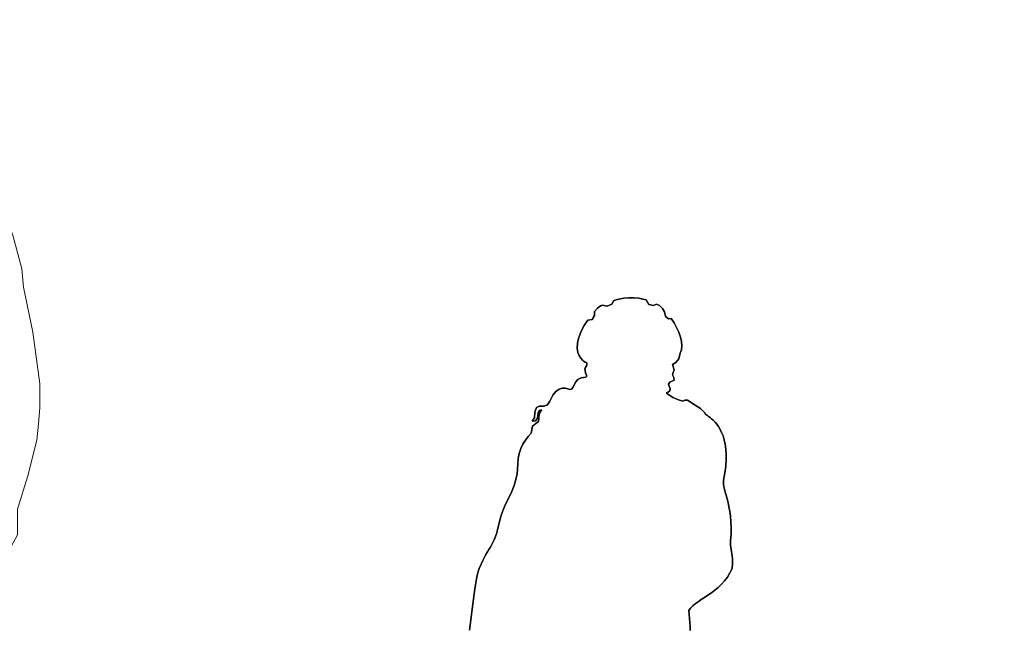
# Model space of a CAD drawing. Header units: millimetres. Extents: x -889928 to -835559, y 137213 to 158342.
# Tile 17 of 19: x -847958 to -845958, y 153045 to 154285. Entities that reach past the tile are written whole.
import ezdxf

# ---------------------------------------------------------------- set-up
doc = ezdxf.new("R2010")
doc.units = ezdxf.units.MM
doc.header["$XCLIPFRAME"] = 2
doc.linetypes.add('Tracejada', pattern=[6.35, 3.175, -3.175])
doc.layers.add('A-DETL-GENF', color=92, linetype='Continuous', lineweight=5)
doc.layers.add('G-ANNO-REFR', color=1, linetype='Tracejada', lineweight=5)
picture_1 = doc.add_image_def('image1.png', size_in_pixel=(1000, 904))
picture_2 = doc.add_image_def('image2.png', size_in_pixel=(1500, 1617))
picture_3 = doc.add_image_def('image3.png', size_in_pixel=(1556, 1639))

# ---------------------------------------------------------------- blocks, each defined once
blk = doc.blocks.new('_HUM_ FIGURAS HUMANAS - mann11-3635053-TRECHO 1 - CORTE ESCADA RAMPA')
at = {"layer": 'A-DETL-GENF'}
for p, q in [((-848245.8, 154175.9), (-848278.3, 154144.3)), ((-848233.1, 154177.9), (-848245.8, 154175.9)), ((-848218.4, 154178.9), (-848233.1, 154177.9)), ((-848153.8, 154162.7), (-848218.4, 154178.9)), ((-848136.8, 154148.9), (-848153.8, 154162.7)), ((-848278.3, 154144.3), (-848299.7, 154117.5)), ((-848107.7, 154088.6), (-848136.8, 154148.9)), ((-848299.7, 154117.5), (-848304.8, 154098.1)), ((-848304.8, 154098.1), (-848297.2, 154051.2)), ((-848107.7, 154078.2), (-848107.7, 154088.6)), ((-848131.4, 153999), (-848107.7, 154078.2)), ((-848297.2, 154051.2), (-848282.3, 153999.4)), ((-848282.3, 153999.4), (-848265.4, 153975.6)), ((-848152, 153959.2), (-848131.4, 153999)), ((-848265.4, 153975.6), (-848260.6, 153957.8)), ((-848260.6, 153957.8), (-848261, 153920.3)), ((-848145.3, 153923.3), (-848152, 153959.2)), ((-848261, 153920.3), (-848262.5, 153918.8)), ((-848067.2, 153898.9), (-848145.3, 153923.3)), ((-848264, 153917.2), (-848349, 153899.4)), ((-848262.5, 153918.8), (-848264, 153917.2)), ((-848349, 153899.4), (-848416.2, 153862.5)), ((-847999.4, 153879.1), (-848067.2, 153898.9)), ((-848416.2, 153862.5), (-848440.1, 153788.4)), ((-847977.4, 153861.6), (-847999.4, 153879.1)), ((-847971.9, 153847.3), (-847977.4, 153861.6)), ((-847953.6, 153778.4), (-847971.9, 153847.3)), ((-848440.1, 153788.4), (-848443.5, 153701.2)), ((-847950.6, 153741.3), (-847953.6, 153778.4)), ((-847931.5, 153650.3), (-847950.6, 153741.3)), ((-848443.5, 153701.2), (-848460.6, 153644.3)), ((-848460.6, 153644.3), (-848480.1, 153588.6)), ((-848050.9, 153610), (-848041.9, 153646.4)), ((-848041.9, 153646.4), (-848035.8, 153646.4)), ((-848035.8, 153646.4), (-848029.7, 153646.4)), ((-848029.7, 153646.4), (-848023.6, 153511.9)), ((-847917.1, 153545), (-847931.5, 153650.3)), ((-848060.1, 153573.4), (-848050.9, 153610)), ((-848480.1, 153588.6), (-848480.1, 153564.3)), ((-848480.1, 153564.3), (-848480.1, 153539.9)), ((-848060.1, 153544.5), (-848060.1, 153573.4)), ((-848480.1, 153539.9), (-848487.5, 153503.5)), ((-848060.1, 153515.6), (-848060.1, 153544.5)), ((-847917.1, 153497.3), (-847917.1, 153545)), ((-848487.5, 153503.5), (-848495.3, 153466.9)), ((-848063.2, 153488.2), (-848062.8, 153503.7)), ((-848062.8, 153503.7), (-848060.1, 153515.6)), ((-848023.6, 153511.9), (-848035.8, 153387.8)), ((-848053, 153437.3), (-848063.2, 153488.2)), ((-847920.2, 153463.9), (-847917.1, 153497.3)), ((-848495.3, 153466.9), (-848501.7, 153425.9)), ((-847923.2, 153430.4), (-847920.2, 153463.9)), ((-848391.8, 153447.1), (-848391.8, 153451.7)), ((-848391.8, 153451.7), (-848387.3, 153451.7)), ((-848391.8, 153442.6), (-848391.8, 153447.1)), ((-848387.3, 153442.6), (-848391.8, 153442.6)), ((-848387.3, 153451.7), (-848382.7, 153451.7)), ((-848382.7, 153442.6), (-848387.3, 153442.6)), ((-848382.7, 153451.7), (-848382.7, 153447.1)), ((-848382.7, 153447.1), (-848382.7, 153442.6)), ((-848501.7, 153425.9), (-848507.4, 153387.8)), ((-848044.9, 153387.8), (-848053, 153437.3)), ((-847941.6, 153358.4), (-847923.2, 153430.4)), ((-848507.4, 153387.8), (-848504.2, 153367.9)), ((-848040.4, 153387.8), (-848044.9, 153387.8)), ((-848035.8, 153387.8), (-848040.4, 153387.8)), ((-848504.2, 153367.9), (-848501.4, 153351.3)), ((-848510.5, 153345.2), (-848518.7, 153317.9)), ((-848505.9, 153348.2), (-848510.5, 153345.2)), ((-848501.4, 153351.3), (-848505.9, 153348.2)), ((-847962.8, 153290.4), (-847941.6, 153358.4)), ((-848464.8, 153304.1), (-848458.8, 153320.9)), ((-848458.8, 153320.9), (-848438.4, 153329.2)), ((-848438.4, 153329.2), (-848416.2, 153336.1)), ((-848416.2, 153336.1), (-848427, 153302.3)), ((-848518.7, 153317.9), (-848519.6, 153284.3)), ((-848470.9, 153287.4), (-848464.8, 153304.1)), ((-848427, 153302.3), (-848440.5, 153272.2)), ((-848029.1, 153296.4), (-848026.7, 153305.6)), ((-848026.7, 153305.6), (-848018.4, 153300.1)), ((-848018.4, 153300.1), (-848017.5, 153287.4)), ((-848519.6, 153284.3), (-848497.1, 153261.3)), ((-848466.9, 153274.5), (-848470.9, 153287.4)), ((-848026.7, 153287.4), (-848029.1, 153296.4)), ((-848024.5, 153285.7), (-848026.7, 153287.4)), ((-848020.6, 153284.3), (-848024.5, 153285.7)), ((-848019.1, 153285.9), (-848020.6, 153284.3)), ((-848017.5, 153287.4), (-848019.1, 153285.9)), ((-847962.8, 153264.6), (-847962.8, 153290.4)), ((-848497.1, 153261.3), (-848458.8, 153250.9)), ((-848452.7, 153272.2), (-848466.9, 153274.5)), ((-848456.9, 153263.6), (-848452.7, 153272.2)), ((-848455.7, 153253.9), (-848456.9, 153263.6)), ((-848440.5, 153272.2), (-848449.1, 153237)), ((-847962.8, 153238.7), (-847962.8, 153264.6)), ((-848458.8, 153250.9), (-848457.2, 153252.4)), ((-848457.2, 153252.4), (-848455.7, 153253.9)), ((-848008.3, 153238), (-847999.3, 153241.7)), ((-847999.3, 153241.7), (-847999.3, 153235.7)), ((-848449.1, 153237), (-848455.7, 153202.2)), ((-848014.5, 153232.6), (-848008.3, 153238)), ((-848013.4, 153226.9), (-848014.5, 153232.6)), ((-848011.5, 153223.5), (-848013.4, 153226.9)), ((-848006, 153223.6), (-848011.5, 153223.5)), ((-847999.3, 153229.6), (-848006, 153223.6)), ((-847999.3, 153235.7), (-847999.3, 153229.6)), ((-847975.7, 153215.1), (-847962.8, 153238.7)), ((-848455.7, 153202.2), (-848422.9, 153183.9)), ((-847990.2, 153193.1), (-847975.7, 153215.1)), ((-848422.9, 153183.9), (-848413.1, 153141.3)), ((-848017.5, 153165.7), (-848007.1, 153183.9)), ((-848007.1, 153183.9), (-847990.2, 153193.1)), ((-848244.7, 153070.2), (-848236.6, 153162.6)), ((-848236.6, 153162.6), (-848230.5, 153162.6)), ((-848230.5, 153162.6), (-848224.5, 153162.6)), ((-848224.5, 153162.6), (-848218.3, 153085)), ((-848048, 153159.6), (-848033.3, 153163.5)), ((-848033.3, 153163.5), (-848017.5, 153165.7)), ((-848413.1, 153141.3), (-848418.1, 153112.7)), ((-848057.6, 153125.2), (-848048, 153159.6)), ((-848057.1, 153080.5), (-848057.6, 153125.2)), ((-848418.1, 153112.7), (-848419.2, 153080.5)), ((-848419.2, 153080.5), (-848425.4, 153012.4)), ((-848218.3, 153085), (-848221.4, 153001.4)), ((-848064.7, 153018.3), (-848057.1, 153080.5)), ((-848261, 152980.1), (-848244.7, 153070.2)), ((-848425.4, 153012.4), (-848425.3, 152937.5)), ((-848221.4, 153001.4), (-848216.1, 152956.8)), ((-848072.3, 152955.7), (-848064.7, 153018.3)), ((-848270.4, 152936.2), (-848261, 152980.1)), ((-848216.1, 152956.8), (-848218.4, 152907)), ((-848072.3, 152929.8), (-848072.3, 152955.7)), ((-848425.3, 152937.5), (-848413.2, 152849.6)), ((-848270.1, 152885.7), (-848270.4, 152936.2)), ((-848072.3, 152904), (-848072.3, 152929.8)), ((-848218.4, 152907), (-848219.7, 152802.9)), ((-848078.2, 152836), (-848072.3, 152904)), ((-848248.1, 152796.1), (-848270.1, 152885.7)), ((-848413.2, 152849.6), (-848388.8, 152776.2)), ((-848084.5, 152767.1), (-848078.2, 152836)), ((-848219.7, 152802.9), (-848224.5, 152694)), ((-848238.8, 152711.1), (-848248.1, 152796.1)), ((-848388.8, 152776.2), (-848379.5, 152729.8)), ((-848104.1, 152655.7), (-848084.5, 152767.1)), ((-848379.5, 152729.8), (-848370.5, 152681.9)), ((-848236.6, 152691), (-848238.8, 152711.1)), ((-848370.5, 152681.9), (-848351.8, 152603.7)), ((-848232.1, 152691), (-848236.6, 152691)), ((-848227.5, 152691), (-848232.1, 152691)), ((-848226, 152692.5), (-848227.5, 152691)), ((-848224.5, 152694), (-848226, 152692.5)), ((-848124, 152551), (-848104.1, 152655.7)), ((-848351.8, 152603.7), (-848343.1, 152450.6)), ((-848125.6, 152508.4), (-848124, 152551)), ((-848127.1, 152465.8), (-848125.6, 152508.4)), ((-848139.3, 152459.7), (-848133.1, 152463.1)), ((-848133.1, 152463.1), (-848127.1, 152465.8)), ((-848343.1, 152450.6), (-848364.1, 152430.1)), ((-848139.3, 152436.9), (-848139.3, 152459.7)), ((-848367.5, 152423.2), (-848399.6, 152403.2)), ((-848364.1, 152430.1), (-848367.5, 152423.2)), ((-848139.3, 152414.1), (-848139.3, 152436.9)), ((-848399.6, 152403.2), (-848413.2, 152390.2)), ((-848148.4, 152405), (-848143.8, 152409.5)), ((-848145.4, 152378.6), (-848148.4, 152405)), ((-848143.8, 152409.5), (-848139.3, 152414.1)), ((-848413.2, 152390.2), (-848434.4, 152359.3)), ((-848338.4, 152350.2), (-848308.9, 152371.5)), ((-848308.9, 152371.5), (-848281.9, 152371.5)), ((-848281.9, 152371.5), (-848266.1, 152369.1)), ((-848266.1, 152369.1), (-848270.1, 152356.3)), ((-848140.6, 152362.6), (-848145.4, 152378.6)), ((-848138.2, 152356.3), (-848140.6, 152362.6)), ((-848434.4, 152359.3), (-848430.4, 152350.2)), ((-848430.4, 152350.2), (-848338.4, 152350.2)), ((-848270.1, 152356.3), (-848268.6, 152354.8)), ((-848268.6, 152354.8), (-848263.2, 152350.2)), ((-848263.2, 152350.2), (-848174.3, 152350.2)), ((-848174.3, 152350.2), (-848145.4, 152350)), ((-848145.4, 152350), (-848138.2, 152356.3))]:
    blk.add_line(p, q, dxfattribs=at)
blk = doc.blocks.new('CICLISTA DEFRENTE - CICLISTA DEFRENTE-3531129-TRECHO 1 - CORTE ESCADA RAMPA')
at = {"layer": 'A-DETL-GENF', "lineweight": 25}
for p, q in [((-846778.3, 153703.2), (-846784.6, 153698.9)), ((-846784.6, 153698.9), (-846778.3, 153703.2)), ((-846774.4, 153705.2), (-846778.3, 153703.2)), ((-846778.3, 153703.2), (-846774.4, 153705.2)), ((-846764.9, 153702.9), (-846774.4, 153705.2)), ((-846774.4, 153705.2), (-846764.9, 153702.9)), ((-846755.2, 153706.7), (-846764.9, 153702.9)), ((-846764.9, 153702.9), (-846755.2, 153706.7)), ((-846750.9, 153714.2), (-846755.2, 153706.7)), ((-846755.2, 153706.7), (-846750.9, 153714.2)), ((-846741.3, 153717.1), (-846750.9, 153714.2)), ((-846750.9, 153714.2), (-846741.3, 153717.1)), ((-846731, 153718.8), (-846741.3, 153717.1)), ((-846741.3, 153717.1), (-846731, 153718.8)), ((-846720.4, 153719.6), (-846731, 153718.8)), ((-846731, 153718.8), (-846720.4, 153719.6)), ((-846710.1, 153719.5), (-846720.4, 153719.6)), ((-846720.4, 153719.6), (-846710.1, 153719.5)), ((-846700.5, 153718.8), (-846710.1, 153719.5)), ((-846710.1, 153719.5), (-846700.5, 153718.8)), ((-846692, 153717.4), (-846700.5, 153718.8)), ((-846700.5, 153718.8), (-846692, 153717.4)), ((-846685.2, 153715.7), (-846692, 153717.4)), ((-846692, 153717.4), (-846685.2, 153715.7)), ((-846679.9, 153706.5), (-846685.2, 153715.7)), ((-846685.2, 153715.7), (-846679.9, 153706.5)), ((-846670.7, 153704.1), (-846679.9, 153706.5)), ((-846679.9, 153706.5), (-846670.7, 153704.1)), ((-846664.7, 153707.2), (-846670.7, 153704.1)), ((-846670.7, 153704.1), (-846664.7, 153707.2)), ((-846658.7, 153704.2), (-846664.7, 153707.2)), ((-846664.7, 153707.2), (-846658.7, 153704.2)), ((-846652.6, 153698.2), (-846658.7, 153704.2)), ((-846658.7, 153704.2), (-846652.6, 153698.2)), ((-846790.3, 153684), (-846795.1, 153675.8)), ((-846795.1, 153675.8), (-846790.3, 153684)), ((-846784.6, 153698.9), (-846790.6, 153691.8)), ((-846790.6, 153691.8), (-846784.6, 153698.9)), ((-846790.6, 153691.8), (-846790.3, 153684)), ((-846790.3, 153684), (-846790.6, 153691.8)), ((-846648, 153691.6), (-846652.6, 153698.2)), ((-846652.6, 153698.2), (-846648, 153691.6)), ((-846646, 153682.1), (-846648, 153691.6)), ((-846648, 153691.6), (-846646, 153682.1)), ((-846639.9, 153677.2), (-846646, 153682.1)), ((-846646, 153682.1), (-846639.9, 153677.2)), ((-846811.6, 153663.7), (-846815.7, 153655.9)), ((-846815.7, 153655.9), (-846811.6, 153663.7)), ((-846807.6, 153670), (-846811.6, 153663.7)), ((-846811.6, 153663.7), (-846807.6, 153670)), ((-846804.1, 153674.3), (-846807.6, 153670)), ((-846807.6, 153670), (-846804.1, 153674.3)), ((-846795.1, 153675.8), (-846804.1, 153674.3)), ((-846804.1, 153674.3), (-846795.1, 153675.8)), ((-846634.4, 153677.7), (-846639.9, 153677.2)), ((-846639.9, 153677.2), (-846634.4, 153677.7)), ((-846628.8, 153668.8), (-846634.4, 153677.7)), ((-846634.4, 153677.7), (-846628.8, 153668.8)), ((-846623.7, 153659.5), (-846628.8, 153668.8)), ((-846628.8, 153668.8), (-846623.7, 153659.5)), ((-846819.6, 153646.9), (-846822.8, 153637.3)), ((-846822.8, 153637.3), (-846819.6, 153646.9)), ((-846815.7, 153655.9), (-846819.6, 153646.9)), ((-846819.6, 153646.9), (-846815.7, 153655.9)), ((-846619.3, 153649.8), (-846623.7, 153659.5)), ((-846623.7, 153659.5), (-846619.3, 153649.8)), ((-846615.9, 153640.2), (-846619.3, 153649.8)), ((-846619.3, 153649.8), (-846615.9, 153640.2)), ((-846613.6, 153630.8), (-846615.9, 153640.2)), ((-846615.9, 153640.2), (-846613.6, 153630.8)), ((-846824.9, 153627.4), (-846825.6, 153617.6)), ((-846825.6, 153617.6), (-846824.9, 153627.4)), ((-846822.8, 153637.3), (-846824.9, 153627.4)), ((-846824.9, 153627.4), (-846822.8, 153637.3)), ((-846612.7, 153622.1), (-846613.6, 153630.8)), ((-846613.6, 153630.8), (-846612.7, 153622.1)), ((-846613.5, 153614.2), (-846612.7, 153622.1)), ((-846612.7, 153622.1), (-846613.5, 153614.2)), ((-846825.6, 153617.6), (-846824.4, 153608.5)), ((-846824.4, 153608.5), (-846825.6, 153617.6)), ((-846824.4, 153608.5), (-846821.8, 153602.6)), ((-846821.8, 153602.6), (-846824.4, 153608.5)), ((-846821.8, 153602.6), (-846818.5, 153597.2)), ((-846818.5, 153597.2), (-846821.8, 153602.6)), ((-846619.1, 153595.6), (-846616.2, 153607.5)), ((-846616.2, 153607.5), (-846619.1, 153595.6)), ((-846616.2, 153607.5), (-846613.5, 153614.2)), ((-846613.5, 153614.2), (-846616.2, 153607.5)), ((-846818.5, 153597.2), (-846815, 153593.2)), ((-846815, 153593.2), (-846818.5, 153597.2)), ((-846815, 153593.2), (-846812.5, 153591.1)), ((-846812.5, 153591.1), (-846815, 153593.2)), ((-846812.5, 153591.1), (-846809.5, 153589.3)), ((-846809.5, 153589.3), (-846812.5, 153591.1)), ((-846809.8, 153576.5), (-846806, 153583.5)), ((-846806.1, 153583.3), (-846809.8, 153576.5)), ((-846809.5, 153589.3), (-846806.2, 153587.6)), ((-846806.2, 153587.6), (-846809.5, 153589.3)), ((-846806.2, 153587.6), (-846806.2, 153585.6)), ((-846806.2, 153585.6), (-846806.2, 153587.6)), ((-846806.2, 153585.6), (-846806.1, 153583.3)), ((-846806.2, 153584.1), (-846806.2, 153585.6)), ((-846806, 153583.5), (-846806.2, 153584.1)), ((-846632.2, 153584.2), (-846625.5, 153588.2)), ((-846625.5, 153588.2), (-846632.2, 153584.2)), ((-846628.4, 153573.3), (-846632.2, 153584.2)), ((-846632.2, 153584.2), (-846628.4, 153573.3)), ((-846625.5, 153588.2), (-846619.1, 153595.6)), ((-846619.1, 153595.6), (-846625.5, 153588.2)), ((-846809.8, 153576.5), (-846808.4, 153567.8)), ((-846808.4, 153567.8), (-846809.8, 153576.5)), ((-846808.4, 153567.8), (-846806.3, 153560.8)), ((-846806.3, 153560.8), (-846808.4, 153567.8)), ((-846806.3, 153560.8), (-846808.1, 153558.4)), ((-846808.1, 153558.4), (-846806.3, 153560.8)), ((-846632.2, 153563.7), (-846630.8, 153568)), ((-846630.8, 153568), (-846632.2, 153563.7)), ((-846629.5, 153558.1), (-846632.2, 153563.7)), ((-846632.2, 153563.7), (-846629.5, 153558.1)), ((-846630.8, 153568), (-846628.4, 153573.3)), ((-846628.4, 153573.3), (-846630.8, 153568)), ((-846831.9, 153542.6), (-846834.5, 153537.5)), ((-846834.5, 153537.5), (-846831.9, 153542.6)), ((-846828.7, 153548.4), (-846831.9, 153542.6)), ((-846831.9, 153542.6), (-846828.7, 153548.4)), ((-846824.1, 153553.7), (-846828.7, 153548.4)), ((-846828.7, 153548.4), (-846824.1, 153553.7)), ((-846817.5, 153557.4), (-846824.1, 153553.7)), ((-846824.1, 153553.7), (-846817.5, 153557.4)), ((-846808.1, 153558.4), (-846817.5, 153557.4)), ((-846817.5, 153557.4), (-846808.1, 153558.4)), ((-846639.9, 153544.6), (-846637.6, 153548.5)), ((-846637.6, 153548.5), (-846639.9, 153544.6)), ((-846638.6, 153540.3), (-846639.9, 153544.6)), ((-846639.9, 153544.6), (-846638.6, 153540.3)), ((-846636.7, 153535.9), (-846638.6, 153540.3)), ((-846638.6, 153540.3), (-846636.7, 153535.9)), ((-846637.6, 153548.5), (-846628.8, 153552.7)), ((-846628.8, 153552.7), (-846637.6, 153548.5)), ((-846628.8, 153552.7), (-846629.5, 153558.1)), ((-846629.5, 153558.1), (-846628.8, 153552.7)), ((-846875, 153521.8), (-846880.9, 153509.7)), ((-846880.9, 153509.7), (-846875, 153521.8)), ((-846868.7, 153529.8), (-846875, 153521.8)), ((-846875, 153521.8), (-846868.7, 153529.8)), ((-846862.2, 153534.4), (-846868.7, 153529.8)), ((-846868.7, 153529.8), (-846862.2, 153534.4)), ((-846855.9, 153536.4), (-846862.2, 153534.4)), ((-846862.2, 153534.4), (-846855.9, 153536.4)), ((-846850, 153536.4), (-846855.9, 153536.4)), ((-846855.9, 153536.4), (-846850, 153536.4)), ((-846844.8, 153535.3), (-846850, 153536.4)), ((-846850, 153536.4), (-846844.8, 153535.3)), ((-846840.4, 153533.8), (-846844.8, 153535.3)), ((-846844.8, 153535.3), (-846840.4, 153533.8)), ((-846837.1, 153534.2), (-846840.4, 153533.8)), ((-846840.4, 153533.8), (-846837.1, 153534.2)), ((-846834.5, 153537.5), (-846837.1, 153534.2)), ((-846837.1, 153534.2), (-846834.5, 153537.5)), ((-846644, 153526.1), (-846637.4, 153531.1)), ((-846637.4, 153531.1), (-846644, 153526.1)), ((-846631.6, 153517.1), (-846644, 153526.1)), ((-846644, 153526.1), (-846631.6, 153517.1)), ((-846637.4, 153531.1), (-846636.7, 153535.9)), ((-846636.7, 153535.9), (-846637.4, 153531.1)), ((-846886.6, 153502), (-846894.2, 153499.9)), ((-846894.2, 153499.9), (-846886.6, 153502)), ((-846880.9, 153509.7), (-846886.6, 153502)), ((-846886.6, 153502), (-846880.9, 153509.7)), ((-846619.8, 153512.4), (-846631.6, 153517.1)), ((-846631.6, 153517.1), (-846619.8, 153512.4)), ((-846610.7, 153510.1), (-846619.8, 153512.4)), ((-846619.8, 153512.4), (-846610.7, 153510.1)), ((-846606.6, 153511.9), (-846610.7, 153510.1)), ((-846610.7, 153510.1), (-846606.6, 153511.9)), ((-846604, 153512), (-846606.6, 153511.9)), ((-846606.6, 153511.9), (-846604, 153512)), ((-846601.7, 153511.8), (-846604, 153512)), ((-846604, 153512), (-846601.7, 153511.8)), ((-846585.6, 153502.1), (-846601.7, 153511.8)), ((-846601.7, 153511.8), (-846585.6, 153502.1)), ((-846575.4, 153495), (-846585.6, 153502.1)), ((-846585.6, 153502.1), (-846575.4, 153495)), ((-846911.6, 153487.4), (-846912.2, 153476.1)), ((-846912.2, 153476.1), (-846911.6, 153487.4)), ((-846908.5, 153497.1), (-846911.6, 153487.4)), ((-846911.6, 153487.4), (-846908.5, 153497.1)), ((-846902.1, 153499.5), (-846908.5, 153497.1)), ((-846908.5, 153497.1), (-846902.1, 153499.5)), ((-846906.8, 153474.2), (-846905.5, 153480.4)), ((-846905.5, 153480.4), (-846906.8, 153474.2)), ((-846905.5, 153480.4), (-846904.6, 153486.7)), ((-846904.6, 153486.7), (-846905.5, 153480.4)), ((-846904.6, 153486.7), (-846902.6, 153491.3)), ((-846902.6, 153491.3), (-846904.6, 153486.7)), ((-846902.8, 153484.5), (-846903.2, 153475.6)), ((-846903.2, 153475.6), (-846902.8, 153484.5)), ((-846898, 153492.4), (-846902.8, 153484.5)), ((-846902.8, 153484.5), (-846898, 153492.4)), ((-846902.6, 153491.3), (-846898, 153492.4)), ((-846898, 153492.4), (-846902.6, 153491.3)), ((-846894.2, 153499.9), (-846902.1, 153499.5)), ((-846902.1, 153499.5), (-846894.2, 153499.9)), ((-846569.4, 153489.8), (-846575.4, 153495)), ((-846575.4, 153495), (-846569.4, 153489.8)), ((-846566.3, 153485.9), (-846569.4, 153489.8)), ((-846569.4, 153489.8), (-846566.3, 153485.9)), ((-846564.6, 153482.8), (-846566.3, 153485.9)), ((-846566.3, 153485.9), (-846564.6, 153482.8)), ((-846563.1, 153481.9), (-846564.6, 153482.8)), ((-846564.6, 153482.8), (-846563.1, 153481.9)), ((-846561, 153480.6), (-846563.1, 153481.9)), ((-846563.1, 153481.9), (-846561, 153480.6)), ((-846558.5, 153479), (-846561, 153480.6)), ((-846561, 153480.6), (-846558.5, 153479)), ((-846912.2, 153476.1), (-846917.2, 153469.1)), ((-846917.2, 153469.1), (-846912.2, 153476.1)), ((-846917.2, 153469.1), (-846910.3, 153469.8)), ((-846910.3, 153469.8), (-846917.2, 153469.1)), ((-846909.7, 153464.8), (-846916.2, 153459)), ((-846916.2, 153459), (-846909.7, 153464.8)), ((-846910.3, 153469.8), (-846906.8, 153474.2)), ((-846906.8, 153474.2), (-846910.3, 153469.8)), ((-846904.4, 153468.7), (-846909.7, 153464.8)), ((-846909.7, 153464.8), (-846904.4, 153468.7)), ((-846903.2, 153475.6), (-846904.4, 153468.7)), ((-846904.4, 153468.7), (-846903.2, 153475.6)), ((-846555.7, 153476.9), (-846558.5, 153479)), ((-846558.5, 153479), (-846555.7, 153476.9)), ((-846552.5, 153474.3), (-846555.7, 153476.9)), ((-846555.7, 153476.9), (-846552.5, 153474.3)), ((-846549.1, 153471.2), (-846552.5, 153474.3)), ((-846552.5, 153474.3), (-846549.1, 153471.2)), ((-846545.6, 153467.5), (-846549.1, 153471.2)), ((-846549.1, 153471.2), (-846545.6, 153467.5)), ((-846542.1, 153463.2), (-846545.6, 153467.5)), ((-846545.6, 153467.5), (-846542.1, 153463.2)), ((-846538.6, 153458.3), (-846542.1, 153463.2)), ((-846542.1, 153463.2), (-846538.6, 153458.3)), ((-846919.4, 153444.8), (-846925.1, 153438.3)), ((-846925.1, 153438.3), (-846919.4, 153444.8)), ((-846916.2, 153459), (-846919.4, 153444.8)), ((-846919.4, 153444.8), (-846916.2, 153459)), ((-846535.3, 153452.7), (-846538.6, 153458.3)), ((-846538.6, 153458.3), (-846535.3, 153452.7)), ((-846532.1, 153446.3), (-846535.3, 153452.7)), ((-846535.3, 153452.7), (-846532.1, 153446.3)), ((-846529.3, 153439.2), (-846532.1, 153446.3)), ((-846532.1, 153446.3), (-846529.3, 153439.2)), ((-846935.9, 153422.6), (-846940.3, 153413.5)), ((-846940.3, 153413.5), (-846935.9, 153422.6)), ((-846930.7, 153430.8), (-846935.9, 153422.6)), ((-846935.9, 153422.6), (-846930.7, 153430.8)), ((-846925.1, 153438.3), (-846930.7, 153430.8)), ((-846930.7, 153430.8), (-846925.1, 153438.3)), ((-846526.9, 153431.2), (-846529.3, 153439.2)), ((-846529.3, 153439.2), (-846526.9, 153431.2)), ((-846524.9, 153422.4), (-846526.9, 153431.2)), ((-846526.9, 153431.2), (-846524.9, 153422.4)), ((-846523.6, 153412.7), (-846524.9, 153422.4)), ((-846524.9, 153422.4), (-846523.6, 153412.7)), ((-846943.7, 153403.8), (-846945.8, 153393.5)), ((-846945.8, 153393.5), (-846943.7, 153403.8)), ((-846940.3, 153413.5), (-846943.7, 153403.8)), ((-846943.7, 153403.8), (-846940.3, 153413.5)), ((-846522.8, 153402.1), (-846523.6, 153412.7)), ((-846523.6, 153412.7), (-846522.8, 153402.1)), ((-846522.8, 153390.5), (-846522.8, 153402.1)), ((-846522.8, 153402.1), (-846522.8, 153390.5)), ((-846946.3, 153382.7), (-846946.8, 153372.1)), ((-846946.8, 153372.1), (-846946.3, 153382.7)), ((-846945.8, 153393.5), (-846946.3, 153382.7)), ((-846946.3, 153382.7), (-846945.8, 153393.5)), ((-846523.6, 153377.9), (-846522.8, 153390.5)), ((-846522.8, 153390.5), (-846523.6, 153377.9)), ((-846947.8, 153362.5), (-846949.4, 153353.8)), ((-846949.4, 153353.8), (-846947.8, 153362.5)), ((-846946.8, 153372.1), (-846947.8, 153362.5)), ((-846947.8, 153362.5), (-846946.8, 153372.1)), ((-846528.1, 153349.4), (-846525.4, 153364.2)), ((-846525.4, 153364.2), (-846528.1, 153349.4)), ((-846525.4, 153364.2), (-846523.6, 153377.9)), ((-846523.6, 153377.9), (-846525.4, 153364.2)), ((-846951.3, 153345.8), (-846953.5, 153338.5)), ((-846953.5, 153338.5), (-846951.3, 153345.8)), ((-846949.4, 153353.8), (-846951.3, 153345.8)), ((-846951.3, 153345.8), (-846949.4, 153353.8)), ((-846528.6, 153345.5), (-846528.1, 153349.4)), ((-846528.1, 153349.4), (-846528.6, 153345.5)), ((-846528.5, 153341.2), (-846528.6, 153345.5)), ((-846528.6, 153345.5), (-846528.5, 153341.2)), ((-846527.7, 153336.5), (-846528.5, 153341.2)), ((-846528.5, 153341.2), (-846527.7, 153336.5)), ((-846958.9, 153325.3), (-846961.8, 153319.1)), ((-846961.8, 153319.1), (-846958.9, 153325.3)), ((-846956.1, 153331.7), (-846958.9, 153325.3)), ((-846958.9, 153325.3), (-846956.1, 153331.7)), ((-846953.5, 153338.5), (-846956.1, 153331.7)), ((-846956.1, 153331.7), (-846953.5, 153338.5)), ((-846526.5, 153331.2), (-846527.7, 153336.5)), ((-846527.7, 153336.5), (-846526.5, 153331.2)), ((-846525, 153325.4), (-846526.5, 153331.2)), ((-846526.5, 153331.2), (-846525, 153325.4)), ((-846523.2, 153318.9), (-846525, 153325.4)), ((-846525, 153325.4), (-846523.2, 153318.9)), ((-846971, 153300.6), (-846974, 153294)), ((-846974, 153294), (-846971, 153300.6)), ((-846967.9, 153306.9), (-846971, 153300.6)), ((-846971, 153300.6), (-846967.9, 153306.9)), ((-846964.8, 153313), (-846967.9, 153306.9)), ((-846967.9, 153306.9), (-846964.8, 153313)), ((-846961.8, 153319.1), (-846964.8, 153313)), ((-846964.8, 153313), (-846961.8, 153319.1)), ((-846521.2, 153311.8), (-846523.2, 153318.9)), ((-846523.2, 153318.9), (-846521.2, 153311.8)), ((-846519.2, 153304), (-846521.2, 153311.8)), ((-846521.2, 153311.8), (-846519.2, 153304)), ((-846517.3, 153295.5), (-846519.2, 153304)), ((-846519.2, 153304), (-846517.3, 153295.5)), ((-846976.9, 153287.1), (-846979.5, 153279.5)), ((-846979.5, 153279.5), (-846976.9, 153287.1)), ((-846974, 153294), (-846976.9, 153287.1)), ((-846976.9, 153287.1), (-846974, 153294)), ((-846515.6, 153286.2), (-846517.3, 153295.5)), ((-846517.3, 153295.5), (-846515.6, 153286.2)), ((-846514.2, 153276.1), (-846515.6, 153286.2)), ((-846515.6, 153286.2), (-846514.2, 153276.1)), ((-846984.1, 153262.3), (-846986.6, 153251.7)), ((-846986.6, 153251.7), (-846984.1, 153262.3)), ((-846982, 153271.3), (-846984.1, 153262.3)), ((-846984.1, 153262.3), (-846982, 153271.3)), ((-846979.5, 153279.5), (-846982, 153271.3)), ((-846982, 153271.3), (-846979.5, 153279.5)), ((-846513.3, 153265.1), (-846514.2, 153276.1)), ((-846514.2, 153276.1), (-846513.3, 153265.1)), ((-846512.8, 153253.2), (-846513.3, 153265.1)), ((-846513.3, 153265.1), (-846512.8, 153253.2)), ((-846989.1, 153242.7), (-846991.6, 153235.1)), ((-846991.6, 153235.1), (-846989.1, 153242.7)), ((-846986.6, 153251.7), (-846989.1, 153242.7)), ((-846989.1, 153242.7), (-846986.6, 153251.7)), ((-846514, 153226.6), (-846513, 153240.4)), ((-846513, 153240.4), (-846514, 153226.6)), ((-846513, 153240.4), (-846512.8, 153253.2)), ((-846512.8, 153253.2), (-846513, 153240.4)), ((-846996.8, 153222.9), (-846999.5, 153217.8)), ((-846999.5, 153217.8), (-846996.8, 153222.9)), ((-846994.2, 153228.5), (-846996.8, 153222.9)), ((-846996.8, 153222.9), (-846994.2, 153228.5)), ((-846991.6, 153235.1), (-846994.2, 153228.5)), ((-846994.2, 153228.5), (-846991.6, 153235.1)), ((-846513.8, 153217.5), (-846514, 153226.6)), ((-846514, 153226.6), (-846513.8, 153217.5)), ((-847007.9, 153203.8), (-847010.9, 153198.7)), ((-847010.9, 153198.7), (-847007.9, 153203.8)), ((-847005, 153208.5), (-847007.9, 153203.8)), ((-847007.9, 153203.8), (-847005, 153208.5)), ((-847002.2, 153213.1), (-847005, 153208.5)), ((-847005, 153208.5), (-847002.2, 153213.1)), ((-846999.5, 153217.8), (-847002.2, 153213.1)), ((-847002.2, 153213.1), (-846999.5, 153217.8)), ((-846512.7, 153208.6), (-846513.8, 153217.5)), ((-846513.8, 153217.5), (-846512.7, 153208.6)), ((-846511.3, 153199.7), (-846512.7, 153208.6)), ((-846512.7, 153208.6), (-846511.3, 153199.7)), ((-847017.4, 153186.4), (-847020.8, 153178.8)), ((-847020.8, 153178.8), (-847017.4, 153186.4)), ((-847014.1, 153193), (-847017.4, 153186.4)), ((-847017.4, 153186.4), (-847014.1, 153193)), ((-847010.9, 153198.7), (-847014.1, 153193)), ((-847014.1, 153193), (-847010.9, 153198.7)), ((-846510.2, 153190.6), (-846511.3, 153199.7)), ((-846511.3, 153199.7), (-846510.2, 153190.6)), ((-846510.8, 153170.3), (-846509.8, 153180.8)), ((-846509.8, 153180.8), (-846510.8, 153170.3)), ((-846509.8, 153180.8), (-846510.2, 153190.6)), ((-846510.2, 153190.6), (-846509.8, 153180.8)), ((-847024.5, 153169.8), (-847028.2, 153159.2)), ((-847028.2, 153159.2), (-847024.5, 153169.8)), ((-847020.8, 153178.8), (-847024.5, 153169.8)), ((-847024.5, 153169.8), (-847020.8, 153178.8)), ((-846520.4, 153152.5), (-846515.2, 153161)), ((-846515.2, 153161), (-846520.4, 153152.5)), ((-846515.2, 153161), (-846510.8, 153170.3)), ((-846510.8, 153170.3), (-846515.2, 153161)), ((-847030.9, 153145.3), (-847032.2, 153137)), ((-847032.2, 153137), (-847030.9, 153145.3)), ((-847029.6, 153152.7), (-847030.9, 153145.3)), ((-847030.9, 153145.3), (-847029.6, 153152.7)), ((-847028.2, 153159.2), (-847029.6, 153152.7)), ((-847029.6, 153152.7), (-847028.2, 153159.2)), ((-846532.4, 153138.1), (-846526.1, 153145)), ((-846526.1, 153145), (-846532.4, 153138.1)), ((-846526.1, 153145), (-846520.4, 153152.5)), ((-846520.4, 153152.5), (-846526.1, 153145)), ((-847033.6, 153128), (-847035, 153118.4)), ((-847035, 153118.4), (-847033.6, 153128)), ((-847032.2, 153137), (-847033.6, 153128)), ((-847033.6, 153128), (-847032.2, 153137)), ((-846560, 153116), (-846553, 153120.9)), ((-846553, 153120.9), (-846560, 153116)), ((-846553, 153120.9), (-846546, 153126.1)), ((-846546, 153126.1), (-846553, 153120.9)), ((-846546, 153126.1), (-846539.1, 153131.8)), ((-846539.1, 153131.8), (-846546, 153126.1)), ((-846539.1, 153131.8), (-846532.4, 153138.1)), ((-846532.4, 153138.1), (-846539.1, 153131.8)), ((-847036.3, 153108.4), (-847037.7, 153097.9)), ((-847037.7, 153097.9), (-847036.3, 153108.4)), ((-847035, 153118.4), (-847036.3, 153108.4)), ((-847036.3, 153108.4), (-847035, 153118.4)), ((-846585.6, 153098.4), (-846579.8, 153102.7)), ((-846579.8, 153102.7), (-846585.6, 153098.4)), ((-846579.8, 153102.7), (-846573.5, 153107)), ((-846573.5, 153107), (-846579.8, 153102.7)), ((-846573.5, 153107), (-846566.9, 153111.4)), ((-846566.9, 153111.4), (-846573.5, 153107)), ((-846566.9, 153111.4), (-846560, 153116)), ((-846560, 153116), (-846566.9, 153111.4)), ((-847039.1, 153087.3), (-847040.5, 153076.5)), ((-847040.5, 153076.5), (-847039.1, 153087.3)), ((-847037.7, 153097.9), (-847039.1, 153087.3)), ((-847039.1, 153087.3), (-847037.7, 153097.9)), ((-846598.7, 153084.6), (-846595.2, 153089.4)), ((-846595.2, 153089.4), (-846598.7, 153084.6)), ((-846598, 153076.7), (-846598.7, 153084.6)), ((-846598.7, 153084.6), (-846598, 153076.7)), ((-846595.2, 153089.4), (-846590.8, 153094)), ((-846590.8, 153094), (-846595.2, 153089.4)), ((-846590.8, 153094), (-846585.6, 153098.4)), ((-846585.6, 153098.4), (-846590.8, 153094)), ((-847041.9, 153065.7), (-847043.3, 153055)), ((-847043.3, 153055), (-847041.9, 153065.7)), ((-847040.5, 153076.5), (-847041.9, 153065.7)), ((-847041.9, 153065.7), (-847040.5, 153076.5)), ((-846597.3, 153068.6), (-846598, 153076.7)), ((-846598, 153076.7), (-846597.3, 153068.6)), ((-846596.7, 153060.5), (-846597.3, 153068.6)), ((-846597.3, 153068.6), (-846596.7, 153060.5)), ((-846596.2, 153052.4), (-846596.7, 153060.5)), ((-846596.7, 153060.5), (-846596.2, 153052.4)), ((-847043.3, 153055), (-847044.7, 153044.6)), ((-847044.7, 153044.6), (-847043.3, 153055)), ((-846595.9, 153044.2), (-846596.2, 153052.4)), ((-846596.2, 153052.4), (-846595.9, 153044.2))]:
    blk.add_line(p, q, dxfattribs=at)

msp = doc.modelspace()

# ---------------------------------------------------------------- block references
at = {"layer": 'A-DETL-GENF'}
msp.add_blockref('_HUM_ FIGURAS HUMANAS - mann11-3635053-TRECHO 1 - CORTE ESCADA RAMPA', (0, 0), dxfattribs=at)
at = {"layer": 'A-DETL-GENF', "lineweight": 25}
msp.add_blockref('CICLISTA DEFRENTE - CICLISTA DEFRENTE-3531129-TRECHO 1 - CORTE ESCADA RAMPA', (0, 0), dxfattribs=at)

# ---------------------------------------------------------------- pictures from other files: only their frames are drawn
at = {"layer": 'G-ANNO-REFR'}
image = msp.add_image(picture_2, insert=(-859300.354, 150581.465), size_in_units=(3710.145, 4000), dxfattribs=at)
image.set_boundary_path([(-12382.7142, 4776.35474), (-12382.7142, -1520.8903), (8495.6518, -1520.8903), (8495.6518, 4776.35474), (-12382.7142, 4776.35474)])
image.dxf.flags = 15
image = msp.add_image(picture_3, insert=(-857492.663, 150711.32), size_in_units=(6644.068, 7000), dxfattribs=at)
image.set_boundary_path([(-7596.1878, 3499.31283), (-7596.1878, -148.0711), (4497.8594, -148.0711), (4497.8594, 3499.31283), (-7596.1878, 3499.31283)])
image.dxf.flags = 15
image = msp.add_image(picture_1, insert=(-862750.776, 150912.355), size_in_units=(5528, 5000), dxfattribs=at)
image.set_boundary_path([(-4916.30857, 2376.84007), (-4916.30857, -439.59012), (4425.4381, -439.59012), (4425.4381, 2376.84007), (-4916.30857, 2376.84007)])
image.dxf.flags = 15

doc.saveas('drawing.dxf')
